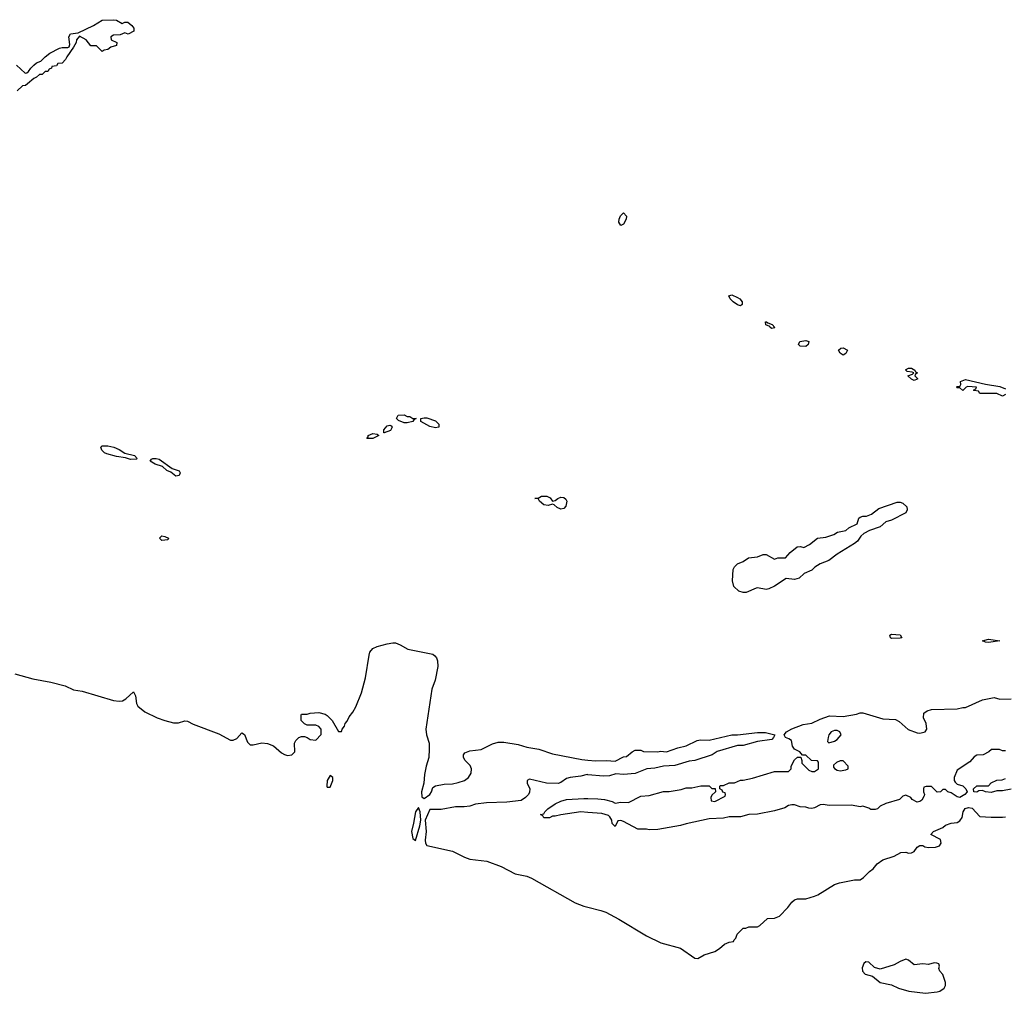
# Model space of a CAD drawing. Header units: inches. Extents: x 2386215 to 2556187, y 580866 to 760840.
# Tile 172 of 203: x 2516011 to 2522922, y 683615 to 690450. Entities that reach past the tile are written whole.
import ezdxf

# ---------------------------------------------------------------- set-up
doc = ezdxf.new("R2010")
doc.units = ezdxf.units.IN
doc.header["$MEASUREMENT"] = 0
for name, color, linetype in [('C5618', 7, 'Continuous'), ('C5619', 7, 'Continuous'), ('C5628', 7, 'Continuous')]:
    doc.layers.add(name, color=color, linetype=linetype)

msp = doc.modelspace()

# ---------------------------------------------------------------- linework, layer by layer
at = {"layer": 'C5618', "color": 5, "elevation": 20}
for points in [[(2516065.3, 690000), (2516051.6, 689988.4), (2516030, 689986), (2515994, 689950)], [(2515978, 685858), (2516103.6, 685823.6), (2516230, 685800.2), (2516330, 685772.7), (2516390, 685746.5), (2516450, 685735.2), (2516670, 685671.7), (2516710, 685666), (2516732.3, 685667.7), (2516756.9, 685683.1), (2516810, 685732), (2516823.5, 685703.5), (2516830.6, 685650), (2516840.7, 685630), (2516890.5, 685590), (2516975.5, 685550), (2517030, 685529.2), (2517090, 685514.9), (2517126, 685514), (2517170, 685527), (2517190, 685524.9), (2517230, 685503.7), (2517410, 685436.3), (2517490, 685392.7), (2517510, 685392.7), (2517535.2, 685404.8), (2517570, 685444.7), (2517590, 685432), (2517610, 685378.8), (2517630, 685360.3), (2517650, 685360.3), (2517710, 685372.7), (2517750, 685368.5), (2517792.1, 685352.1), (2517850, 685303.8), (2517870, 685290.7), (2517890, 685285.5), (2517922, 685290), (2517942, 685310), (2517940.9, 685370), (2517949.6, 685390.4), (2517969.5, 685410.5), (2517990, 685418.8), (2518010, 685418), (2518030, 685412), (2518050, 685398), (2518090, 685392), (2518127.3, 685432.7), (2518128, 685470), (2518110, 685488), (2518090, 685498), (2518030, 685498), (2518010, 685508), (2517988, 685530), (2517986, 685570), (2517990, 685574), (2518030, 685574), (2518050, 685582), (2518110, 685586), (2518154.4, 685574.4), (2518170, 685564.7), (2518204.7, 685530), (2518250, 685454), (2518270, 685454), (2518274, 685470), (2518290, 685491), (2518295.8, 685510), (2518310, 685526.7), (2518323.6, 685556.4), (2518350, 685588.7), (2518370, 685625.7), (2518410, 685723.6), (2518437.3, 685830), (2518463.9, 685990), (2518470, 686010.2), (2518490, 686035), (2518520.5, 686050), (2518590, 686068.6), (2518630, 686076.1), (2518650, 686074.7), (2518681.5, 686061.5), (2518734.9, 686030), (2518910, 685996.6), (2518925.4, 685985.4), (2518936, 685970), (2518942.8, 685950), (2518945.3, 685910), (2518927.7, 685812.3), (2518904.1, 685750), (2518861.4, 685470), (2518866, 685430), (2518884.6, 685370), (2518885.3, 685330), (2518882.4, 685270), (2518863.9, 685210), (2518852.2, 685150), (2518848.3, 685090), (2518831.3, 685030), (2518834.5, 684994.5), (2518850, 684983.1), (2518889.9, 685010.1), (2518902, 685030), (2518910, 685059.1), (2518930, 685070.7), (2518990, 685084), (2519050, 685086.4), (2519090, 685095.5), (2519134, 685110), (2519162, 685130), (2519179, 685161), (2519182, 685190), (2519173.6, 685213.6), (2519138, 685250), (2519126, 685270), (2519126, 685290), (2519136.4, 685303.6), (2519170, 685318), (2519250, 685326), (2519330, 685366.8), (2519370, 685378.8), (2519410, 685378.8), (2519510, 685360.7), (2519570, 685342.8), (2519654, 685330), (2519750, 685296), (2519956.1, 685256.1), (2520000, 685252.1)], [(2520000, 685149.4), (2519994, 685150), (2519950, 685139), (2519874, 685130), (2519850, 685122), (2519810, 685095.3), (2519790, 685089), (2519709.3, 685089.3), (2519590, 685118), (2519574, 685110), (2519574, 685090), (2519591.1, 685051.1), (2519590, 685026), (2519582, 685010), (2519562, 684990), (2519530.7, 684969.3), (2519430, 684957.2), (2519287.1, 684952.9), (2519210, 684942), (2519170, 684929.2), (2519130, 684924), (2519070, 684925.2), (2518970, 684906), (2518890, 684906), (2518857, 684830), (2518863.5, 684750), (2518856.3, 684690), (2518859.7, 684670), (2518870, 684653.4), (2519050, 684612.4), (2519133.4, 684570), (2519170, 684556.5), (2519290, 684543.1), (2519390, 684504.6), (2519490, 684452.6), (2519570, 684436.9), (2519604.3, 684424.3), (2519910, 684251.2), (2519970, 684226.4), (2520000, 684219.1)], [(2520000, 684885.3), (2519950, 684889), (2519810, 684868.7), (2519770, 684858), (2519750, 684858), (2519730, 684848), (2519710, 684846), (2519690, 684846), (2519682, 684862), (2519666, 684870), (2519690, 684874), (2519698, 684890), (2519718, 684910), (2519770, 684944.7), (2519810, 684964.7), (2519850, 684976), (2519970, 684982.8), (2520000, 684982.3)]]:
    msp.add_lwpolyline(points, dxfattribs=at)
for points in [[(2518730, 687664.7), (2518750, 687664.7), (2518770, 687651.3), (2518794, 687650), (2518778, 687642), (2518770, 687628.7), (2518730, 687619), (2518710, 687621.2), (2518670, 687635.3), (2518655.3, 687650), (2518666.6, 687673.4), (2518710, 687676.3)], [(2518930, 687585.2), (2518890, 687594), (2518826, 687630), (2518826, 687650), (2518850, 687656), (2518870, 687654.8), (2518930, 687634.8), (2518954, 687610), (2518954, 687590), (2518950, 687588.7)], [(2518490, 687509.2), (2518448, 687510), (2518458, 687522), (2518458, 687530), (2518490, 687544.7), (2518519.6, 687539.6), (2518532, 687532)], [(2518570, 687549), (2518566, 687550), (2518568, 687570), (2518590, 687598), (2518610, 687604.7), (2518618.8, 687598.8), (2518624.7, 687590), (2518614.4, 687565.6)], [(2516790, 687362.4), (2516755.1, 687375.1), (2516690, 687384.4), (2516623.1, 687403.1), (2516606.6, 687410), (2516587.4, 687427.4), (2516582, 687450), (2516590, 687459.1), (2516610, 687459.5), (2516630, 687459), (2516671.6, 687448.4), (2516710, 687432.6), (2516750, 687407.7), (2516816, 687390), (2516836, 687370), (2516830, 687365.2)], [(2517106.6, 687246.6), (2517073.2, 687273.2), (2517044.4, 687284.4), (2517012.7, 687312.7), (2516962, 687330), (2516926, 687350), (2516935.3, 687364.7), (2516946, 687370), (2516970, 687370.3), (2516990, 687364.9), (2517080.4, 687300.4), (2517130, 687282), (2517138, 687270), (2517130, 687249.6)], [(2519750, 687071), (2519770, 687074.8), (2519789, 687090), (2519810, 687099.3), (2519830, 687094.9), (2519843.4, 687083.4), (2519850.4, 687070), (2519845.3, 687034.7), (2519830, 687018.4), (2519810, 687013.3), (2519784.6, 687024.6), (2519763.7, 687043.7), (2519750, 687049.3), (2519720.4, 687039.6), (2519690, 687044.2), (2519659.3, 687070), (2519650, 687088.7), (2519626, 687090), (2519650, 687091.3), (2519674.8, 687105.2), (2519710, 687104.4), (2519733.4, 687093.4)], [(2517010, 686793.2), (2516993.2, 686810), (2517010, 686826.8), (2517030, 686822.8), (2517056, 686810), (2517050, 686798)], [(2518190, 685145.1), (2518170.3, 685110), (2518167.2, 685070), (2518170, 685063.1), (2518190, 685062.7), (2518208.3, 685110), (2518209.6, 685129.6)], [(2518810, 684919.3), (2518788.9, 684890), (2518776.5, 684810), (2518761.8, 684750), (2518770, 684702), (2518790, 684688), (2518820.4, 684790), (2518826.2, 684830), (2518821, 684890)]]:
    msp.add_lwpolyline(points, close=True, dxfattribs=at)
at = {"layer": 'C5619', "color": 5, "elevation": 20}
msp.add_lwpolyline([(2515990, 690130.4), (2516050, 690076), (2516062, 690078), (2516074, 690086), (2516089.2, 690110), (2516109.6, 690130.4), (2516130, 690146.8), (2516160.2, 690159.8), (2516189.6, 690190.4), (2516223.9, 690216.1), (2516290, 690250.7), (2516310, 690256.3), (2516350, 690256), (2516359.3, 690260.7), (2516364, 690276), (2516355.1, 690330), (2516368.7, 690350), (2516421.2, 690358.8), (2516530, 690410.5), (2516590, 690446.4), (2516670, 690450.4), (2516690, 690446), (2516730, 690424.7), (2516750, 690434), (2516770, 690434), (2516798.8, 690410), (2516811.3, 690390), (2516812, 690370), (2516771.6, 690348.4), (2516750, 690358), (2516716.9, 690343.1), (2516670, 690342), (2516652, 690330), (2516654, 690310), (2516694, 690290), (2516690.9, 690269.1), (2516650, 690258), (2516630, 690242), (2516603.6, 690236.4), (2516590, 690228), (2516550, 690266), (2516510, 690266), (2516477.2, 690310), (2516430, 690335.3), (2516410.6, 690310), (2516406.8, 690290), (2516390, 690258), (2516342, 690190), (2516334, 690170), (2516310, 690146), (2516278, 690142), (2516270, 690126), (2516238, 690122), (2516234, 690110), (2516218, 690102), (2516210, 690086), (2516190, 690086), (2516170, 690066), (2516150, 690066), (2516130, 690046), (2516110, 690038), (2516065.3, 690000)], dxfattribs=at)
at = {"layer": 'C5628', "color": 5, "elevation": 20}
for points in [[(2520230, 689005.2), (2520216, 689030), (2520219.3, 689050), (2520227.3, 689072.7), (2520250, 689094.8), (2520270.6, 689070.6), (2520266.8, 689050), (2520250, 689015.3)], [(2521070, 688442), (2521049.1, 688449.1), (2521018, 688470), (2520998, 688490), (2520988.9, 688511.1), (2521010, 688518), (2521050, 688501), (2521064.7, 688490), (2521081, 688470), (2521082, 688450)], [(2521290, 688282), (2521278, 688290), (2521276.4, 688296.4), (2521249.1, 688309.1), (2521246, 688330), (2521254, 688330), (2521262, 688322), (2521292, 688310), (2521312, 688290), (2521310, 688286)], [(2521530, 688155.3), (2521490, 688158), (2521478, 688170), (2521486, 688190), (2521530, 688198.8), (2521550.7, 688190.7), (2521544.7, 688170)], [(2521790, 688095.3), (2521769.3, 688109.3), (2521758, 688130), (2521774.6, 688145.4), (2521790, 688146.8), (2521822, 688130), (2521810, 688108)], [(2522290, 687918), (2522270, 687926), (2522246, 687950), (2522278, 687962), (2522286, 687970), (2522276.4, 687976.4), (2522241.2, 687981.2), (2522228.7, 687991.3), (2522250, 688004.7), (2522270, 688004.7), (2522294, 687990), (2522298, 687978), (2522312, 687970), (2522298, 687962), (2522294, 687950), (2522314, 687930), (2522310, 687926)], [(2521450, 686521.2), (2521390, 686528), (2521310, 686474), (2521270, 686454), (2521250, 686449), (2521190, 686462), (2521179.6, 686460.4), (2521110, 686429), (2521090, 686429), (2521058.6, 686438.6), (2521024, 686470), (2521015.3, 686510), (2521018, 686590), (2521028, 686610), (2521048.7, 686630), (2521090, 686646), (2521127.2, 686672.8), (2521190, 686678.8), (2521230, 686694.8), (2521250, 686696), (2521310, 686662), (2521331.6, 686671.6), (2521387.3, 686672.7), (2521418, 686710), (2521468, 686750), (2521491, 686751), (2521514.6, 686745.4), (2521553.6, 686766.4), (2521610, 686811), (2521670, 686818), (2521724.7, 686835.3), (2521752, 686852), (2521810, 686864.7), (2521830, 686882), (2521888.7, 686911.3), (2521902, 686950), (2521910, 686958), (2521930, 686964.7), (2521954.6, 686965.4), (2521990, 686978), (2522040.4, 687019.6), (2522170, 687062.8), (2522190, 687062.8), (2522210, 687056), (2522238, 687030), (2522241, 687010), (2522230, 686989.2), (2522130, 686936), (2522090, 686924), (2522050, 686889.2), (2521975.3, 686864.7), (2521936, 686844), (2521915.3, 686824.7), (2521891, 686790), (2521870, 686774), (2521750, 686699), (2521690, 686652.7), (2521630, 686629.3), (2521593.2, 686606.8), (2521570, 686585.2), (2521516.9, 686563.1), (2521482, 686530)], [(2522130, 686106), (2522122.7, 686110), (2522119, 686130), (2522130, 686137.3), (2522190, 686130.7), (2522202, 686110), (2522190, 686107.6)], [(2522810, 686077), (2522790, 686079.5), (2522769, 686090), (2522810, 686101.6), (2522890, 686089)], [(2521730, 685459.3), (2521706, 685450), (2521691.3, 685430), (2521684.7, 685410), (2521682, 685382), (2521690, 685374), (2521730, 685384.7), (2521750, 685398), (2521778, 685430), (2521768, 685450), (2521750, 685459)], [(2521790, 685248), (2521770, 685248), (2521743.6, 685236.4), (2521723.6, 685216.4), (2521723.6, 685203.6), (2521730, 685194), (2521750, 685182), (2521770, 685178), (2521810, 685184.7), (2521826, 685190), (2521826, 685210)], [(2522230, 683855.3), (2522190, 683839), (2522150, 683814), (2522050, 683785.2), (2522010, 683795.3), (2521970, 683834), (2521950, 683835.3), (2521936.9, 683823.1), (2521925.2, 683794.8), (2521927.7, 683770), (2521946, 683750), (2521995.9, 683735.9), (2522051.3, 683690), (2522130, 683674.4), (2522178.8, 683650), (2522251, 683629), (2522370, 683614.9), (2522450, 683625.3), (2522468.7, 683630), (2522499, 683650), (2522508.7, 683670), (2522508.7, 683690), (2522490, 683746), (2522468.7, 683770), (2522462, 683790), (2522466, 683806), (2522462, 683822), (2522447.3, 683827.3), (2522430, 683828), (2522390, 683818), (2522350, 683822), (2522290, 683815.3), (2522250, 683848)]]:
    msp.add_lwpolyline(points, close=True, dxfattribs=at)
for points in [[(2522930, 687818), (2522910, 687808), (2522870, 687826), (2522750, 687826), (2522742, 687842), (2522710, 687846), (2522706, 687850), (2522722, 687858), (2522726, 687870), (2522666, 687874), (2522654, 687870), (2522630, 687848), (2522610, 687866), (2522590, 687866), (2522586, 687870), (2522590, 687874), (2522610, 687874), (2522618, 687890), (2522615.3, 687910), (2522650, 687924), (2522790, 687890.7), (2522890, 687876.3), (2522930, 687858.8)], [(2520000, 684982.3), (2520070, 684981), (2520114.8, 684974.8), (2520170, 684961), (2520190, 684951), (2520230, 684956), (2520284.7, 684955.3), (2520370, 684998), (2520430, 685004.7), (2520529.1, 685030.9), (2520568.9, 685031.1), (2520653.6, 685046.4), (2520690, 685058), (2520730, 685058), (2520791.6, 685071.6), (2520850, 685072), (2520870, 685054), (2520892.7, 685052.7), (2520894, 685030), (2520870, 685006), (2520862, 684990), (2520865.4, 684965.4), (2520890, 684962), (2520962, 684998), (2520966, 685010), (2520962, 685022), (2520947.3, 685027.3), (2520942, 685042), (2520926, 685050), (2520926, 685070), (2520930, 685074), (2520950, 685074), (2520990, 685092), (2521027.3, 685092.7), (2521070, 685112), (2521090, 685112), (2521154.6, 685125.4), (2521310, 685171.3), (2521407.3, 685172.7), (2521426, 685190), (2521426, 685210), (2521450, 685254), (2521470, 685274), (2521494, 685274), (2521502, 685250), (2521502, 685230), (2521550, 685182), (2521570, 685172), (2521590, 685172), (2521618, 685190), (2521618, 685238), (2521610, 685246), (2521568.4, 685248.4), (2521530, 685286), (2521506, 685286), (2521486, 685310), (2521449.2, 685329.2), (2521435.3, 685350), (2521428, 685390), (2521410, 685402), (2521386, 685410), (2521378, 685430), (2521394, 685450), (2521430, 685472.7), (2521510, 685501.6), (2521570, 685510.4), (2521630, 685540.4), (2521696, 685564), (2521790, 685559.3), (2521884.5, 685575.5), (2521910, 685584), (2521930, 685584), (2522070, 685542.4), (2522157.5, 685537.5), (2522183.5, 685523.5), (2522247.9, 685467.9), (2522310, 685444), (2522330, 685441), (2522366, 685450), (2522378, 685470), (2522374, 685510), (2522355.3, 685550), (2522358, 685582), (2522381.2, 685598.8), (2522410, 685606.8), (2522590, 685611), (2522630, 685621), (2522650, 685621), (2522770, 685674.8), (2522850, 685690.6), (2522890, 685680.7), (2522970, 685683)], [(2520000, 685252.1), (2520052.6, 685247.4), (2520128.9, 685248.9), (2520190, 685244.4), (2520250, 685274.8), (2520270, 685278), (2520310, 685311.3), (2520330, 685322), (2520370, 685322), (2520390, 685312), (2520490, 685311.3), (2520510, 685316), (2520550, 685311), (2520630, 685338), (2520690, 685351.3), (2520766, 685390), (2520790, 685394.8), (2520850, 685391.3), (2521010, 685430.7), (2521050, 685430.7), (2521190, 685446), (2521245.4, 685445.4), (2521310.7, 685430.7), (2521302, 685410), (2521290, 685398), (2521190, 685382), (2521090, 685355.3), (2521050, 685354), (2520906.8, 685313.2), (2520870.7, 685289.3), (2520750.9, 685249.1), (2520710, 685244), (2520610, 685214), (2520530, 685209), (2520470, 685196), (2520414, 685190), (2520330, 685159), (2520250, 685152.3), (2520195.6, 685155.6), (2520150, 685142), (2520110, 685139.3), (2520000, 685149.4)], [(2522930, 685318), (2522910, 685318), (2522887.3, 685327.3), (2522832.7, 685327.3), (2522814, 685310), (2522774, 685290), (2522730, 685288), (2522710, 685275.3), (2522679.8, 685240.2), (2522590, 685182), (2522570.7, 685130), (2522570.8, 685110), (2522576.8, 685096.8), (2522590, 685082.8), (2522631, 685071), (2522651.1, 685051.1), (2522662, 685030), (2522646, 685010), (2522610, 684989.4), (2522590, 684993.2), (2522550, 685022), (2522526, 685030), (2522510, 685046), (2522490, 685046), (2522474, 685030), (2522450, 685026), (2522410, 685066), (2522372.7, 685067.3), (2522358, 685062), (2522354, 685050), (2522354, 685030), (2522362, 685010), (2522359.6, 685000.4), (2522342, 684970), (2522330, 684962), (2522310, 684958), (2522276.4, 684976.4), (2522266, 684990), (2522230, 685006), (2522210, 684998), (2522185.4, 684974.6), (2522090, 684948.7), (2522050, 684928), (2522030.9, 684909.1), (2522015.3, 684904.7), (2521985.2, 684905.2), (2521970, 684915.3), (2521930, 684928.7), (2521910, 684924), (2521850, 684935.3), (2521693.6, 684933.6), (2521650, 684941.2), (2521630, 684939), (2521590, 684917.2), (2521570, 684913.2), (2521550, 684914), (2521530, 684922), (2521490, 684924), (2521450, 684939), (2521430, 684939), (2521407.1, 684932.9), (2521382, 684918), (2521310, 684897.2), (2521190, 684873.2), (2521130, 684869.2), (2521070, 684854), (2520990, 684853.2), (2520950, 684845.2), (2520850, 684839.3), (2520690, 684805.2), (2520650, 684792.7), (2520490, 684765.2), (2520430, 684762), (2520410, 684768), (2520350, 684768), (2520250, 684822), (2520230, 684828), (2520210, 684826), (2520190, 684786), (2520170, 684806), (2520168, 684830), (2520154, 684854), (2520143.1, 684863.1), (2520098, 684878), (2520000, 684885.3)], [(2522970, 685049), (2522910, 685035.3), (2522870, 685035.3), (2522830, 685025.2), (2522789.1, 685029.1), (2522770, 685038), (2522743.6, 685036.4), (2522730, 685028), (2522708.4, 685028.4), (2522706, 685050), (2522730, 685072), (2522810, 685072), (2522830, 685092), (2522870, 685112), (2522907.3, 685112.7), (2522930, 685122)], [(2520000, 684219.1), (2520090, 684197.3), (2520124.3, 684184.3), (2520215.6, 684135.6), (2520410, 684018.4), (2520510.8, 683970), (2520650, 683933), (2520750, 683861.6), (2520770, 683859.3), (2520814.8, 683885.2), (2520890, 683908.5), (2520924, 683930), (2520959, 683961), (2520990, 683974), (2521022, 683978), (2521026, 683990), (2521038, 684002), (2521048, 684030), (2521090, 684072), (2521107.3, 684072.7), (2521130, 684082), (2521190, 684082), (2521206, 684090), (2521260.4, 684139.6), (2521310, 684142), (2521343.1, 684156.9), (2521403.2, 684216.8), (2521430, 684254.8), (2521450, 684270.6), (2521470, 684277.3), (2521530, 684278), (2521590, 684298), (2521612.9, 684307.1), (2521730, 684378), (2521766, 684390), (2521870, 684411), (2521910, 684412), (2521932.9, 684427.1), (2521975.3, 684470), (2522002, 684490), (2522030, 684524.7), (2522070, 684551.3), (2522150, 684578), (2522196.5, 684603.5), (2522230, 684606.8), (2522250, 684598.8), (2522270, 684601), (2522289.1, 684610.9), (2522310, 684642), (2522330, 684652), (2522350, 684652), (2522363.6, 684643.6), (2522390, 684638), (2522438, 684642), (2522466, 684650), (2522478, 684670), (2522474.6, 684694.6), (2522406, 684730), (2522426, 684750), (2522490, 684778), (2522510, 684794.8), (2522549.5, 684810.5), (2522590, 684814.8), (2522610, 684826), (2522625.2, 684850), (2522632.7, 684890), (2522647.9, 684912.1), (2522670, 684919.1), (2522695.9, 684915.9), (2522750, 684857.3), (2522830.9, 684850.9), (2522910, 684850.8), (2522930, 684854.8)]]:
    msp.add_lwpolyline(points, dxfattribs=at)

doc.saveas('drawing.dxf')
